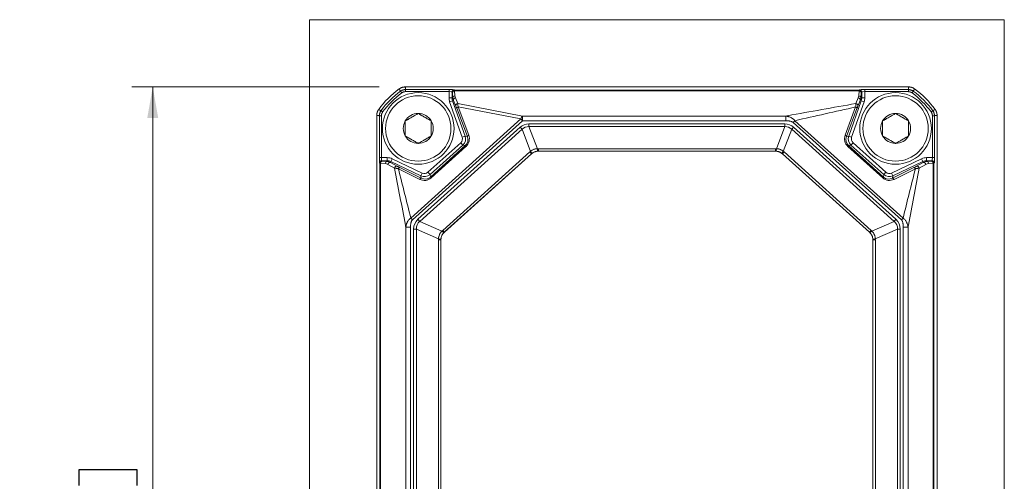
# Model space of a CAD drawing. Header units: millimetres. Extents: x 4 to 836, y 5 to 589.
# Tile 11 of 75: x 267 to 362, y 345 to 390. Entities that reach past the tile are written whole.
import ezdxf

# ---------------------------------------------------------------- set-up
doc = ezdxf.new("R2010")
doc.units = ezdxf.units.MM
doc.layers.add('1', color=7, linetype='Continuous', true_color=0xffffff)
doc.styles.add('ideas_simplex', font='simplex.shx')
doc.dimstyles.get("Standard").update_dxf_attribs({"dimtxt": 0.18, "dimasz": 0.18, "dimexe": 0.18, "dimexo": 0.0625, "dimgap": 0.09, "dimtad": 0, "dimtih": 1, "dimtoh": 1, "dimdec": 4, "dimzin": 0, "dimdsep": 46, "dimtxsty": 'Standard', "dimcen": 0.09, "dimadec": 0, "dimazin": 0, "dimtfac": 1, "dimtdec": 4, "dimtofl": 0, "dimtmove": 0, "dimatfit": 3, "dimfxl": 1, "dimtolj": 1, "dimtzin": 0, "dimarcsym": 0})

# ---------------------------------------------------------------- blocks, each defined once
blk = doc.blocks.new('_U4')
at = {"layer": '1', "color": 152, "lineweight": 13}
for p, q in [((301.727909, 383.119028), (277.893758, 383.119028)), ((305.477087, 295.119028), (277.893758, 295.119028))]:
    blk.add_line(p, q, dxfattribs=at)
at = {"layer": '1', "color": 27, "lineweight": 13}
blk.add_line((279.893758, 295.119028), (279.893758, 383.119028), dxfattribs=at)
at = {"layer": '1', "color": 87, "lineweight": 25}
for p, q in [((278.393758, 346.221528), (272.768758, 346.221528)), ((272.768758, 346.221528), (272.768758, 344.721528)), ((278.393758, 344.721528), (278.393758, 346.221528)), ((272.768758, 333.516528), (272.768758, 332.016528)), ((278.393758, 332.016528), (278.393758, 333.516528)), ((272.768758, 332.016528), (278.393758, 332.016528))]:
    blk.add_line(p, q, dxfattribs=at)
at = {"layer": '1', "color": 27, "lineweight": 18}
for points in [[(279.893758, 383.119028), (280.422739, 380.11903), (279.364777, 380.119026)], [(279.893758, 295.119028), (279.364777, 298.119026), (280.422739, 298.11903)]]:
    blk.add_solid(points, dxfattribs=at)
at = {"layer": '1', "color": 87, "linetype": 'Continuous', "lineweight": 25, "char_height": 3, "attachment_point": 7, "rotation": 90, "line_spacing_factor": 1.204819, "style": 'ideas_simplex'}
for s, insert in [('\\W1.2097;3.46', (278.240258, 333.464028)), ('\\W1.0642;88', (270.927758, 336.434028))]:
    blk.add_mtext(s, dxfattribs=dict(at, insert=insert))

msp = doc.modelspace()

# ---------------------------------------------------------------- linework, layer by layer
at = {"layer": '1', "color": 251, "linetype": 'Continuous', "lineweight": 18}
for p, q in [((295, 288.642), (295, 389.596)), ((361.954, 389.596), (295, 389.596)), ((361.954, 389.596), (361.954, 288.642))]:
    msp.add_line(p, q, dxfattribs=at)
at = {"layer": '1', "color": 7, "linetype": 'Continuous', "lineweight": 18}
for p, q in [((304.228, 383.119), (352.726, 383.119)), ((301.477, 297.87), (301.477, 380.368)), ((355.477, 380.368), (355.477, 297.87)), ((317.057, 376.93), (339.898, 376.93)), ((317.057, 376.93), (317.057, 376.93)), ((339.898, 376.93), (339.898, 376.93)), ((307.997, 369.118), (316.388, 376.673)), ((316.388, 376.673), (316.388, 376.673)), ((340.566, 376.673), (348.957, 369.118)), ((340.566, 376.673), (340.566, 376.673)), ((307.997, 369.118), (307.997, 369.118)), ((348.957, 369.118), (348.957, 369.118)), ((307.666, 309.863), (307.666, 368.375)), ((307.666, 368.375), (307.666, 368.375)), ((349.288, 368.375), (349.288, 309.863)), ((349.288, 368.375), (349.288, 368.375))]:
    msp.add_line(p, q, dxfattribs=at)
at = {"layer": '1', "color": 7, "linetype": 'Continuous', "lineweight": 13}
for p, q in [((304.248, 382.864), (308.443, 382.864)), ((308.443, 382.664), (304.248, 382.664)), ((308.443, 382.664), (308.443, 382.864)), ((308.443, 382.058), (308.443, 382.664)), ((308.775, 382.615), (308.743, 382.647)), ((308.743, 382.647), (308.743, 382.058)), ((308.819, 382.071), (308.783, 382.559)), ((308.943, 382.847), (308.974, 382.815)), ((308.974, 382.815), (347.98, 382.815)), ((347.972, 382.741), (308.983, 382.741)), ((308.983, 382.741), (309.019, 382.253)), ((347.935, 382.253), (347.972, 382.741)), ((347.98, 382.815), (348.012, 382.847)), ((348.172, 382.559), (348.135, 382.071)), ((348.211, 382.647), (348.18, 382.615)), ((348.211, 382.058), (348.211, 382.647)), ((348.511, 382.864), (348.511, 382.664)), ((348.511, 382.864), (352.706, 382.864)), ((352.706, 382.664), (348.511, 382.664)), ((348.511, 382.664), (348.511, 382.058)), ((308.443, 382.058), (308.743, 382.058)), ((308.506, 381.691), (308.789, 381.791)), ((309.712, 378.286), (308.506, 381.691)), ((308.743, 382.058), (308.819, 382.071)), ((308.88, 381.807), (308.789, 381.791)), ((308.789, 381.791), (309.994, 378.386)), ((309.113, 381.27), (308.88, 381.807)), ((309.068, 382.055), (309.301, 381.518)), ((309.301, 381.518), (315.525, 380.316)), ((346.96, 378.386), (348.166, 381.791)), ((348.448, 381.691), (347.242, 378.286)), ((347.654, 381.52), (347.886, 382.055)), ((348.074, 381.807), (347.842, 381.272)), ((348.166, 381.791), (348.074, 381.807)), ((348.135, 382.071), (348.211, 382.058)), ((348.448, 381.691), (348.166, 381.791)), ((348.511, 382.058), (348.211, 382.058)), ((310.213, 378.331), (309.193, 381.066)), ((315.374, 380.031), (309.32, 381.2)), ((309.32, 381.2), (310.34, 378.465)), ((346.614, 378.465), (347.629, 381.188)), ((347.757, 381.054), (346.741, 378.331)), ((301.732, 376.309), (301.732, 380.348)), ((301.932, 380.348), (301.932, 376.309)), ((304.762, 370.477), (315.374, 380.031)), ((315.525, 379.863), (304.914, 370.308)), ((315.525, 379.863), (315.374, 380.031)), ((315.525, 380.316), (340.892, 380.316)), ((315.525, 379.863), (315.525, 380.316)), ((340.892, 379.863), (315.525, 379.863)), ((316.148, 379.297), (316.148, 379.562)), ((316.148, 379.562), (340.806, 379.562)), ((340.806, 379.297), (340.806, 379.562)), ((340.892, 379.863), (340.892, 380.316)), ((341.612, 379.698), (341.764, 379.866)), ((352.04, 370.308), (341.612, 379.698)), ((341.764, 379.866), (352.192, 370.477)), ((355.022, 376.309), (355.022, 380.348)), ((355.222, 380.348), (355.222, 376.309)), ((305.452, 370.369), (315.302, 379.238)), ((315.479, 379.041), (305.629, 370.172)), ((315.479, 379.041), (315.302, 379.238)), ((316.296, 376.911), (315.479, 379.041)), ((316.148, 379.297), (316.965, 377.168)), ((340.806, 379.297), (316.148, 379.297)), ((339.989, 377.168), (340.806, 379.297)), ((341.475, 379.041), (340.658, 376.911)), ((341.475, 379.041), (341.652, 379.238)), ((351.325, 370.172), (341.475, 379.041)), ((341.652, 379.238), (351.502, 370.369)), ((306.412, 374.9), (309.575, 377.748)), ((309.575, 377.748), (309.776, 377.525)), ((309.712, 378.286), (309.994, 378.386)), ((309.994, 378.386), (310.213, 378.331)), ((346.741, 378.331), (346.96, 378.386)), ((347.242, 378.286), (346.96, 378.386)), ((347.379, 377.748), (347.178, 377.525)), ((347.379, 377.748), (350.542, 374.9)), ((309.776, 377.525), (306.613, 374.677)), ((306.647, 374.441), (310.007, 377.466)), ((310.08, 377.385), (306.72, 374.36)), ((307.834, 369.295), (316.228, 376.854)), ((310.007, 377.466), (309.776, 377.525)), ((310.007, 377.466), (310.08, 377.385)), ((316.228, 376.854), (316.385, 376.679)), ((317.054, 376.936), (317.054, 377.171)), ((317.054, 377.171), (339.9, 377.171)), ((317.054, 376.936), (317.057, 376.93)), ((339.9, 376.936), (317.054, 376.936)), ((317.057, 376.93), (339.898, 376.93)), ((339.898, 376.93), (339.9, 376.936)), ((339.9, 376.936), (339.9, 377.171)), ((340.569, 376.679), (340.726, 376.854)), ((340.726, 376.854), (349.121, 369.295)), ((346.874, 377.385), (346.947, 377.466)), ((350.234, 374.36), (346.874, 377.385)), ((347.178, 377.525), (346.947, 377.466)), ((346.947, 377.466), (350.307, 374.441)), ((350.341, 374.677), (347.178, 377.525)), ((301.732, 376.309), (301.932, 376.309)), ((301.781, 375.777), (301.749, 375.809)), ((301.781, 302.461), (301.781, 375.777)), ((301.855, 375.769), (301.855, 302.469)), ((302.296, 375.736), (301.855, 375.769)), ((301.932, 376.309), (302.494, 376.309)), ((302.494, 376.009), (301.949, 376.009)), ((301.949, 376.009), (301.981, 375.977)), ((302.037, 375.969), (302.477, 375.936)), ((302.477, 375.936), (302.494, 376.009)), ((302.494, 376.309), (302.494, 376.009)), ((302.838, 375.931), (302.817, 375.839)), ((302.817, 375.839), (303.463, 375.478)), ((302.967, 376.202), (302.838, 375.931)), ((305.734, 374.55), (302.838, 375.931)), ((302.967, 376.202), (305.863, 374.82)), ((316.385, 376.679), (307.991, 369.121)), ((307.997, 369.118), (316.388, 376.673)), ((316.388, 376.673), (316.385, 376.679)), ((340.569, 376.679), (340.566, 376.673)), ((340.566, 376.673), (348.957, 369.118)), ((348.963, 369.121), (340.569, 376.679)), ((351.091, 374.82), (353.987, 376.202)), ((354.116, 375.931), (351.22, 374.55)), ((353.492, 375.478), (354.137, 375.839)), ((353.987, 376.202), (354.116, 375.931)), ((354.137, 375.839), (354.116, 375.931)), ((354.46, 376.309), (355.022, 376.309)), ((354.46, 376.309), (354.46, 376.009)), ((355.005, 376.009), (354.46, 376.009)), ((354.46, 376.009), (354.477, 375.936)), ((354.477, 375.936), (354.918, 375.969)), ((355.099, 375.769), (354.658, 375.736)), ((354.973, 375.977), (355.005, 376.009)), ((355.022, 376.309), (355.222, 376.309)), ((355.099, 302.469), (355.099, 375.769)), ((355.205, 375.809), (355.173, 375.777)), ((355.173, 375.777), (355.173, 302.461)), ((303.195, 375.297), (302.55, 375.659)), ((305.619, 374.214), (303.565, 375.236)), ((303.712, 375.349), (305.766, 374.327)), ((305.863, 374.82), (305.734, 374.55)), ((306.412, 374.9), (306.613, 374.677)), ((350.542, 374.9), (350.341, 374.677)), ((351.091, 374.82), (351.22, 374.55)), ((351.188, 374.327), (353.242, 375.349)), ((353.389, 375.236), (351.335, 374.214)), ((354.404, 375.659), (353.759, 375.297)), ((305.766, 374.327), (305.734, 374.55)), ((306.613, 374.677), (306.647, 374.441)), ((306.647, 374.441), (306.72, 374.36)), ((350.234, 374.36), (350.307, 374.441)), ((350.307, 374.441), (350.341, 374.677)), ((351.22, 374.55), (351.188, 374.327)), ((304.914, 370.308), (304.762, 370.477)), ((305.629, 370.172), (305.452, 370.369)), ((305.629, 370.172), (307.76, 369.224)), ((349.195, 369.224), (351.325, 370.172)), ((351.325, 370.172), (351.502, 370.369)), ((352.04, 370.308), (352.192, 370.477)), ((304.733, 369.611), (304.28, 369.611)), ((304.28, 308.112), (304.28, 369.611)), ((304.733, 369.611), (304.733, 308.112)), ((305.034, 369.429), (305.299, 369.429)), ((305.034, 308.809), (305.034, 369.429)), ((307.429, 368.481), (305.299, 369.429)), ((305.299, 369.429), (305.299, 308.809)), ((307.834, 369.295), (307.991, 369.121)), ((307.991, 369.121), (307.997, 369.118)), ((348.957, 369.118), (348.963, 369.121)), ((348.963, 369.121), (349.121, 369.295)), ((351.656, 369.429), (349.525, 368.481)), ((351.656, 369.429), (351.92, 369.429)), ((351.656, 308.809), (351.656, 369.429)), ((351.92, 369.429), (351.92, 308.809)), ((352.221, 308.092), (352.221, 369.611)), ((352.221, 369.611), (352.674, 369.611)), ((352.674, 369.611), (352.674, 308.092)), ((307.425, 368.378), (307.66, 368.378)), ((307.425, 309.86), (307.425, 368.378)), ((307.666, 368.375), (307.66, 368.378)), ((307.66, 368.378), (307.66, 309.86)), ((307.666, 309.863), (307.666, 368.375)), ((349.294, 368.378), (349.288, 368.375)), ((349.288, 368.375), (349.288, 309.863)), ((349.294, 368.378), (349.529, 368.378)), ((349.294, 309.86), (349.294, 368.378)), ((349.529, 368.378), (349.529, 309.86))]:
    msp.add_line(p, q, dxfattribs=at)
at = {"layer": '1', "color": 252, "linetype": 'Continuous', "lineweight": 18}
for centre in [(305.477, 379.119), (351.477, 379.119)]:
    msp.add_circle(centre, 3.45, dxfattribs=at)
at = {"layer": '1', "color": 252, "linetype": 'Continuous', "lineweight": 13}
for centre in [(305.477, 379.119), (351.477, 379.119)]:
    msp.add_circle(centre, 3.15, dxfattribs=at)
at = {"layer": '1', "color": 7, "linetype": 'Continuous', "lineweight": 18}
for centre, start, end in [((308.977, 375.619), 126.1505, 143.8495), ((347.977, 375.619), 36.1505, 53.8495)]:
    msp.add_arc(centre, 9.05, start, end, dxfattribs=at)
at = {"layer": '1', "color": 7, "linetype": 'Continuous', "lineweight": 13}
for centre, radius, start, end in [((308.977, 375.619), 8.795, 126.29175, 143.70825), ((308.977, 375.619), 8.595, 126.29173, 143.70825), ((347.977, 375.619), 8.595, 36.29173, 53.70827), ((347.977, 375.619), 8.795, 36.29175, 53.70825)]:
    msp.add_arc(centre, radius, start, end, dxfattribs=at)
at = {"layer": '1', "color": 252, "linetype": 'Continuous', "lineweight": 18}
for centre, radius, start, end in [((304.228, 382.119), 1, 90, 111.09419), ((352.726, 382.119), 1, 53.84786, 74.94262), ((302.477, 380.368), 1, 143.84786, 164.94262), ((305.477, 379.119), 1.443, 90, 150), ((305.477, 379.119), 1.443, 30, 90), ((351.477, 379.119), 1.443, 90, 150), ((351.477, 379.119), 1.443, 30, 90), ((354.477, 380.368), 1, 360, 21.09419), ((305.477, 379.119), 1.443, 150, 210), ((305.477, 379.119), 1.443, 330, 30), ((351.477, 379.119), 1.443, 150, 210), ((351.477, 379.119), 1.443, 330, 30), ((305.477, 379.119), 1.443, 210, 270), ((305.477, 379.119), 1.443, 270, 330), ((351.477, 379.119), 1.443, 210, 270), ((351.477, 379.119), 1.443, 270, 330)]:
    msp.add_arc(centre, radius, start, end, dxfattribs=at)
at = {"layer": '1', "color": 7, "linetype": 'Continuous', "lineweight": 13}
for centre, major_axis, ratio, start_param, end_param in [((308.443, 382.846), (0.5, 0), 0.034921, 0.034907, 1.570796), ((308.443, 382.647), (0.3, 0), 0.058201, 0.034907, 1.570796), ((308.943, 382.647), (0.141, 0.141), 0.998783, 0.786007, 2.355586), ((308.974, 382.615), (-0.141, -0.141), 0.998783, 3.9276, 5.497178), ((308.774, 382.016), (0, -0.6), 0.034921, 2.70526, 3.106686), ((308.983, 382.559), (-0.199, -0.015), 0.905854, 4.644655, 6.200702), ((308.974, 382.016), (0, -0.8), 0.026191, 2.70526, 3.106686), ((347.98, 382.016), (0, -0.8), 0.026191, 3.176499, 3.577925), ((347.972, 382.559), (-0.199, 0.015), 0.905854, 3.224076, 4.780123), ((347.98, 382.615), (-0.141, 0.141), 0.998783, 3.9276, 5.497178), ((348.511, 382.846), (0.5, 0), 0.034921, 1.570796, 3.106686), ((348.012, 382.647), (-0.141, 0.141), 0.998783, 3.9276, 5.497178), ((348.18, 382.016), (0, -0.6), 0.034921, 3.176499, 3.577925), ((348.511, 382.647), (0.3, 0), 0.058201, 1.570796, 3.106686), ((309.544, 382.058), (1.085, 0.186), 0.999373, 2.971528, 3.311658), ((309.544, 382.058), (0.789, 0.136), 0.998903, 2.971528, 3.311658), ((309.019, 382.071), (-0.199, -0.015), 0.905854, 4.644655, 6.200702), ((309.619, 382.071), (0.635, -0.517), 0.945098, 3.853235, 4.193365), ((309.068, 381.874), (0.183, 0.08), 0.891466, 1.201976, 3.06449), ((309.619, 382.253), (0.482, -0.388), 0.927413, 3.856523, 4.196653), ((309.301, 381.336), (0.183, 0.08), 0.891466, 1.201976, 3.06449), ((309.401, 381.045), (0.083, -0.525), 0.109696, 3.575495, 4.395352), ((347.654, 381.339), (-0.183, 0.08), 0.891466, 3.218695, 5.08121), ((347.335, 382.253), (0.482, 0.388), 0.927413, 5.228125, 5.568255), ((347.886, 381.874), (-0.183, 0.08), 0.891466, 3.218695, 5.08121), ((347.935, 382.071), (-0.199, 0.015), 0.905854, 3.224076, 4.780123), ((347.335, 382.071), (0.635, 0.517), 0.945098, 5.231413, 5.571543), ((347.411, 382.058), (0.789, -0.136), 0.998903, 6.11312, 6.45325), ((347.411, 382.058), (-1.085, 0.186), 0.999373, 2.971528, 3.311658), ((309.213, 380.978), (0.119, -0.329), 0.032752, 1.828423, 2.648279), ((309.381, 381.133), (-0.187, -0.07), 0.428247, 4.879941, 6.244556), ((347.569, 381.121), (-0.187, 0.07), 0.428247, 3.180222, 4.544836), ((317.391, 375.06), (1.697, -4.421), 0.503892, 2.950526, 3.332659), ((315.525, 379.863), (-0.095, -0.491), 0.376606, 3.615321, 4.435177), ((339.563, 375.06), (-1.697, -4.421), 0.503892, 2.950526, 3.332659), ((317.391, 375.06), (1.607, -4.185), 0.420682, 2.950526, 3.332659), ((339.563, 375.06), (1.607, 4.185), 0.420682, 6.092119, 6.474252), ((309.24, 378.119), (-0.485, 0.123), 0.999119, 2.552951, 3.730234), ((309.24, 378.119), (0.776, -0.197), 0.999779, 5.694544, 6.871827), ((309.45, 378.066), (0.71, -0.412), 0.972364, 5.979658, 7.156941), ((309.389, 378.134), (0.881, -0.515), 0.97792, 5.981003, 7.158286), ((310.401, 378.397), (-0.187, -0.07), 0.428247, 4.879941, 6.244556), ((347.565, 378.134), (0.881, 0.515), 0.97792, 2.266492, 3.443775), ((346.553, 378.397), (-0.187, 0.07), 0.428247, 3.180222, 4.544836), ((347.505, 378.066), (0.71, 0.412), 0.972364, 2.267837, 3.44512), ((347.714, 378.119), (0.776, 0.197), 0.999779, 2.552951, 3.730234), ((347.714, 378.119), (0.485, 0.123), 0.999119, 2.552951, 3.730234), ((317.245, 375.704), (0.793, -1.315), 0.976008, 3.268303, 3.327717), ((316.119, 377.108), (-0.311, 0.391), 0.037942, 3.177259, 4.155038), ((317.068, 375.901), (0.532, -0.889), 0.96412, 3.268902, 3.328316), ((317.068, 375.636), (0.291, -1.508), 0.976008, 2.955468, 3.014882), ((316.965, 377.433), (0.03, -0.499), 0.037942, 5.26974, 6.247519), ((317.068, 375.901), (0.199, -1.017), 0.96412, 2.954869, 3.014283), ((339.886, 375.636), (0.291, 1.508), 0.976008, 0.126711, 0.186125), ((339.886, 375.901), (0.199, 1.017), 0.96412, 0.12731, 0.186724), ((339.989, 377.433), (-0.03, -0.499), 0.037942, 0.035666, 1.013445), ((340.835, 377.108), (-0.311, -0.391), 0.037942, 5.26974, 6.247519), ((339.886, 375.901), (0.532, 0.889), 0.96412, 6.096462, 6.155876), ((339.709, 375.704), (0.793, 1.315), 0.976007, 6.097061, 6.156475), ((301.75, 376.309), (0, -0.5), 0.034921, 4.712389, 6.248279), ((301.949, 375.809), (-0.141, -0.141), 0.998783, 3.9276, 5.497178), ((301.981, 375.777), (-0.141, -0.141), 0.998783, 3.9276, 5.497178), ((302.58, 375.778), (0.8, 0), 0.026191, 3.176499, 3.577925), ((302.037, 375.769), (-0.015, -0.199), 0.905854, 3.224076, 4.780123), ((301.95, 376.309), (0, -0.3), 0.058201, 4.712389, 6.248279), ((302.58, 375.978), (0.6, 0), 0.034921, 3.176499, 3.577925), ((302.477, 375.736), (-0.015, -0.199), 0.905854, 3.224076, 4.780123), ((302.296, 375.136), (0.375, -0.492), 0.926855, 2.008065, 2.452848), ((302.477, 375.136), (0.5, -0.647), 0.94469, 2.011344, 2.456127), ((302.494, 375.208), (-0.243, -1.074), 0.99936, 2.919201, 3.363984), ((302.494, 375.208), (0.177, 0.781), 0.99888, 6.060794, 6.505577), ((302.731, 375.659), (-0.098, -0.175), 0.88195, 3.215703, 5.1711), ((354.461, 375.208), (0.243, -1.074), 0.99936, 2.919201, 3.363984), ((354.461, 375.208), (0.177, -0.781), 0.99888, 2.919201, 3.363984), ((354.477, 375.136), (0.5, 0.647), 0.94469, 0.685466, 1.130249), ((354.223, 375.659), (-0.098, 0.175), 0.88195, 4.253678, 6.209075), ((354.658, 375.136), (0.375, 0.492), 0.926855, 0.688744, 1.133528), ((354.477, 375.736), (-0.015, 0.199), 0.905854, 4.644655, 6.200702), ((354.374, 375.978), (0.6, 0), 0.034921, 5.846853, 6.248279), ((354.918, 375.769), (-0.015, 0.199), 0.905854, 4.644655, 6.200702), ((354.973, 375.777), (-0.141, 0.141), 0.998783, 3.9276, 5.497178), ((355.005, 376.309), (0, -0.3), 0.058201, 0.034907, 1.570796), ((355.005, 375.809), (-0.141, 0.141), 0.998783, 3.9276, 5.497178), ((354.374, 375.778), (0.8, 0), 0.026191, 5.846853, 6.248279), ((355.204, 376.309), (0, -0.5), 0.034921, 0.034907, 1.570796), ((303.377, 375.297), (-0.098, -0.175), 0.88195, 3.215703, 5.1711), ((303.626, 375.169), (-0.089, -0.179), 0.428247, 3.180222, 4.544836), ((306.078, 375.272), (-0.072, 0.495), 0.999119, 2.552951, 3.730234), ((350.876, 375.272), (0.072, 0.495), 0.999119, 2.552951, 3.730234), ((353.328, 375.169), (-0.089, 0.179), 0.428247, 4.879941, 6.244556), ((353.578, 375.297), (-0.098, 0.175), 0.88195, 4.253678, 6.209075), ((306.048, 375.126), (0.42, -0.93), 0.97792, 5.408085, 6.585368), ((305.68, 374.147), (-0.089, -0.179), 0.428247, 3.180222, 4.544836), ((306.078, 375.272), (0.115, -0.792), 0.999779, 5.694544, 6.871827), ((306.109, 375.058), (0.336, -0.749), 0.972364, 5.409429, 6.586713), ((350.906, 375.126), (0.42, 0.93), 0.97792, 2.83941, 4.016693), ((350.845, 375.058), (0.336, 0.749), 0.972364, 2.838065, 4.015349), ((350.876, 375.272), (0.115, 0.792), 0.999779, 2.552951, 3.730234), ((351.274, 374.147), (-0.089, 0.179), 0.428247, 4.879941, 6.244556), ((309.536, 367.988), (-4.397, 1.958), 0.495758, 6.065943, 6.500428), ((309.536, 367.988), (4.17, -1.857), 0.413148, 2.92435, 3.358835), ((347.418, 367.988), (4.17, 1.857), 0.413148, 6.065943, 6.500428), ((347.418, 367.988), (-4.397, -1.958), 0.495758, 2.92435, 3.358835), ((308.872, 368.165), (1.25, -0.892), 0.975488, 2.92883, 2.997491), ((307.582, 369.421), (-0.36, 0.347), 0.043832, 2.12776, 3.105668), ((308.695, 368.362), (0.846, -0.599), 0.963348, 2.928136, 2.996796), ((348.259, 368.362), (0.846, 0.599), 0.963348, 0.144796, 0.213456), ((349.372, 369.421), (-0.36, -0.347), 0.043832, 0.035925, 1.013832), ((348.082, 368.165), (1.25, 0.892), 0.975488, 0.144102, 0.212763), ((308.96, 368.362), (1.5, -0.332), 0.975488, 3.285695, 3.354355), ((307.164, 368.481), (-0.499, 0.035), 0.043832, 3.177517, 4.155425), ((308.695, 368.362), (1.011, -0.227), 0.963348, 3.286389, 3.35505), ((349.79, 368.481), (-0.499, -0.035), 0.043832, 5.269353, 6.247261), ((348.259, 368.362), (1.011, 0.227), 0.963348, 6.069728, 6.138388), ((347.994, 368.362), (1.5, 0.332), 0.975488, 6.070422, 6.139083)]:
    msp.add_ellipse(centre, major_axis=major_axis, ratio=ratio, start_param=start_param, end_param=end_param, dxfattribs=at)
at = {"layer": '1', "color": 7, "linetype": 'Continuous', "lineweight": 18}
for centre, major_axis, start_param, end_param in [((317.057, 375.929), (0.359, -0.935), 2.775307, 3.507878), ((339.897, 375.929), (0.359, 0.935), 5.9169, 6.649471)]:
    msp.add_ellipse(centre, major_axis=major_axis, ratio=0.998882, start_param=start_param, end_param=end_param, dxfattribs=at)
for points in [[(303.638, 382.927), (303.902, 383.119), (304.228, 383.119)], [(352.726, 383.119), (353.052, 383.119), (353.316, 382.927)], [(301.477, 380.368), (301.477, 380.694), (301.669, 380.958)], [(355.285, 380.958), (355.477, 380.694), (355.477, 380.368)]]:
    msp.add_open_spline(points, degree=2, dxfattribs=at)
at = {"layer": '1', "color": 7, "linetype": 'Continuous', "lineweight": 13}
for points, degree in [([(303.771, 382.708), (303.727, 382.781), (303.683, 382.854), (303.638, 382.927)], 3), ([(304.228, 383.119), (304.248, 382.864)], 1), ([(352.706, 382.864), (352.726, 383.119)], 1), ([(353.316, 382.927), (353.272, 382.854), (353.227, 382.781), (353.183, 382.708)], 3), ([(301.669, 380.958), (301.743, 380.914), (301.815, 380.869), (301.888, 380.825)], 3), ([(347.629, 381.188), (345.674, 380.748), (343.719, 380.307), (341.764, 379.866)], 3), ([(355.066, 380.825), (355.139, 380.869), (355.212, 380.914), (355.285, 380.958)], 3), ([(301.732, 380.348), (301.477, 380.368)], 1), ([(355.477, 380.368), (355.222, 380.348)], 1), ([(303.565, 375.236), (303.964, 373.65), (304.363, 372.063), (304.762, 370.477)], 3), ([(352.192, 370.477), (352.591, 372.063), (352.99, 373.65), (353.389, 375.236)], 3)]:
    msp.add_open_spline(points, degree=degree, dxfattribs=at)
for points, knots in [([(303.771, 382.708), (303.776, 382.711), (303.78, 382.714), (303.789, 382.72), (303.802, 382.729), (303.833, 382.749), (303.861, 382.765), (303.898, 382.784), (303.918, 382.793), (303.957, 382.81), (303.977, 382.817), (304.017, 382.83), (304.038, 382.836), (304.079, 382.846), (304.121, 382.855), (304.163, 382.86), (304.195, 382.862), (304.21, 382.863), (304.226, 382.864), (304.237, 382.864), (304.242, 382.864), (304.248, 382.864)], [0, 0, 0, 0, 0.03125, 0.03125, 0.0625, 0.125, 0.25, 0.25, 0.375, 0.375, 0.5, 0.5, 0.625, 0.625, 0.75, 0.875, 0.875, 0.9375, 0.96875, 0.96875, 1, 1, 1, 1]), ([(303.771, 382.708), (303.772, 382.707), (303.775, 382.702), (303.788, 382.686), (303.797, 382.674), (303.818, 382.644), (303.831, 382.626), (303.859, 382.588), (303.875, 382.567), (303.89, 382.547)], [0, 0, 0, 0, 0.25, 0.25, 0.5, 0.5, 0.75, 0.75, 1, 1, 1, 1]), ([(304.248, 382.664), (304.216, 382.664), (304.184, 382.661), (304.121, 382.651), (304.09, 382.644), (304.044, 382.629), (304.029, 382.623), (304, 382.611), (303.985, 382.604), (303.943, 382.582), (303.916, 382.566), (303.89, 382.547)], [0, 0, 0, 0, 0.25, 0.25, 0.5, 0.5, 0.625, 0.625, 0.75, 0.75, 1, 1, 1, 1]), ([(304.248, 382.664), (304.248, 382.69), (304.248, 382.715), (304.248, 382.763), (304.248, 382.785), (304.248, 382.821), (304.248, 382.836), (304.248, 382.857), (304.248, 382.863), (304.248, 382.864)], [0, 0, 0, 0, 0.25, 0.25, 0.5, 0.5, 0.75, 0.75, 1, 1, 1, 1]), ([(352.706, 382.864), (352.712, 382.864), (352.717, 382.864), (352.728, 382.864), (352.744, 382.863), (352.781, 382.861), (352.812, 382.857), (352.854, 382.85), (352.875, 382.846), (352.917, 382.836), (352.937, 382.83), (352.977, 382.817), (352.997, 382.81), (353.037, 382.793), (353.075, 382.775), (353.112, 382.755), (353.139, 382.738), (353.152, 382.729), (353.165, 382.72), (353.174, 382.714), (353.178, 382.711), (353.183, 382.708)], [0, 0, 0, 0, 0.03125, 0.03125, 0.0625, 0.125, 0.25, 0.25, 0.375, 0.375, 0.5, 0.5, 0.625, 0.625, 0.75, 0.875, 0.875, 0.9375, 0.96875, 0.96875, 1, 1, 1, 1]), ([(352.706, 382.864), (352.706, 382.863), (352.706, 382.857), (352.706, 382.836), (352.706, 382.821), (352.706, 382.785), (352.706, 382.763), (352.706, 382.715), (352.706, 382.69), (352.706, 382.664)], [0, 0, 0, 0, 0.25, 0.25, 0.5, 0.5, 0.75, 0.75, 1, 1, 1, 1]), ([(353.064, 382.547), (353.039, 382.566), (353.012, 382.582), (352.955, 382.612), (352.925, 382.624), (352.88, 382.639), (352.864, 382.643), (352.833, 382.651), (352.818, 382.654), (352.77, 382.661), (352.739, 382.664), (352.706, 382.664)], [0, 0, 0, 0, 0.25, 0.25, 0.5, 0.5, 0.625, 0.625, 0.75, 0.75, 1, 1, 1, 1]), ([(353.064, 382.547), (353.08, 382.567), (353.095, 382.588), (353.123, 382.626), (353.136, 382.644), (353.158, 382.674), (353.166, 382.686), (353.179, 382.702), (353.182, 382.707), (353.183, 382.708)], [0, 0, 0, 0, 0.25, 0.25, 0.5, 0.5, 0.75, 0.75, 1, 1, 1, 1]), ([(340.892, 380.316), (340.952, 380.327), (341.013, 380.338), (343.267, 380.739), (345.461, 381.13), (347.654, 381.52)], [0, 0, 0, 0, 0.026921, 0.026921, 1, 1, 1, 1]), ([(347.629, 381.188), (347.632, 381.207), (347.634, 381.224), (347.638, 381.259), (347.64, 381.275), (347.645, 381.324), (347.648, 381.355), (347.65, 381.39), (347.651, 381.397), (347.652, 381.411), (347.653, 381.431), (347.654, 381.449), (347.655, 381.484), (347.655, 381.504), (347.654, 381.52)], [0, 0, 0, 0, 0.125, 0.125, 0.25, 0.25, 0.5, 0.5, 0.5625, 0.5625, 0.625, 0.75, 0.75, 1, 1, 1, 1]), ([(301.732, 380.348), (301.732, 380.354), (301.732, 380.359), (301.733, 380.37), (301.733, 380.386), (301.735, 380.423), (301.739, 380.454), (301.746, 380.496), (301.75, 380.517), (301.76, 380.559), (301.766, 380.579), (301.779, 380.619), (301.786, 380.639), (301.803, 380.679), (301.821, 380.717), (301.842, 380.754), (301.858, 380.781), (301.867, 380.794), (301.876, 380.807), (301.882, 380.816), (301.885, 380.82), (301.888, 380.825)], [0, 0, 0, 0, 0.03125, 0.03125, 0.0625, 0.125, 0.25, 0.25, 0.375, 0.375, 0.5, 0.5, 0.625, 0.625, 0.75, 0.875, 0.875, 0.9375, 0.96875, 0.96875, 1, 1, 1, 1]), ([(301.888, 380.825), (301.889, 380.824), (301.894, 380.821), (301.911, 380.808), (301.923, 380.799), (301.952, 380.778), (301.97, 380.765), (302.008, 380.737), (302.029, 380.722), (302.049, 380.706)], [0, 0, 0, 0, 0.25, 0.25, 0.5, 0.5, 0.75, 0.75, 1, 1, 1, 1]), ([(302.049, 380.706), (302.03, 380.681), (302.014, 380.653), (301.992, 380.611), (301.985, 380.597), (301.973, 380.567), (301.967, 380.552), (301.957, 380.522), (301.953, 380.506), (301.945, 380.475), (301.942, 380.46), (301.935, 380.412), (301.932, 380.38), (301.932, 380.348)], [0, 0, 0, 0, 0.25, 0.25, 0.375, 0.375, 0.5, 0.5, 0.625, 0.625, 0.75, 0.75, 1, 1, 1, 1]), ([(347.842, 381.272), (347.837, 381.261), (347.832, 381.247), (347.822, 381.224), (347.819, 381.216), (347.812, 381.199), (347.809, 381.19), (347.798, 381.162), (347.79, 381.142), (347.778, 381.111), (347.774, 381.1), (347.766, 381.077), (347.761, 381.066), (347.757, 381.054)], [0, 0, 0, 0, 0.25, 0.25, 0.375, 0.375, 0.5, 0.5, 0.75, 0.75, 0.875, 0.875, 1, 1, 1, 1]), ([(355.022, 380.348), (355.022, 380.38), (355.02, 380.412), (355.012, 380.459), (355.009, 380.475), (355.001, 380.506), (354.997, 380.521), (354.987, 380.552), (354.981, 380.567), (354.969, 380.596), (354.962, 380.611), (354.94, 380.653), (354.924, 380.681), (354.905, 380.706)], [0, 0, 0, 0, 0.25, 0.25, 0.375, 0.375, 0.5, 0.5, 0.625, 0.625, 0.75, 0.75, 1, 1, 1, 1]), ([(355.066, 380.825), (355.069, 380.82), (355.072, 380.816), (355.078, 380.807), (355.087, 380.794), (355.107, 380.763), (355.123, 380.735), (355.143, 380.698), (355.152, 380.678), (355.168, 380.639), (355.175, 380.619), (355.189, 380.579), (355.194, 380.558), (355.204, 380.517), (355.213, 380.475), (355.218, 380.433), (355.22, 380.402), (355.221, 380.386), (355.222, 380.37), (355.222, 380.359), (355.222, 380.354), (355.222, 380.348)], [0, 0, 0, 0, 0.03125, 0.03125, 0.0625, 0.125, 0.25, 0.25, 0.375, 0.375, 0.5, 0.5, 0.625, 0.625, 0.75, 0.875, 0.875, 0.9375, 0.96875, 0.96875, 1, 1, 1, 1]), ([(301.732, 380.348), (301.733, 380.348), (301.739, 380.348), (301.76, 380.348), (301.775, 380.348), (301.812, 380.348), (301.833, 380.348), (301.881, 380.348), (301.907, 380.348), (301.932, 380.348)], [0, 0, 0, 0, 0.25, 0.25, 0.5, 0.5, 0.75, 0.75, 1, 1, 1, 1]), ([(340.892, 380.316), (340.912, 380.313), (340.933, 380.31), (340.974, 380.304), (340.995, 380.3), (341.056, 380.288), (341.097, 380.279), (341.158, 380.262), (341.178, 380.257), (341.218, 380.244), (341.237, 380.238), (341.296, 380.216), (341.335, 380.201), (341.392, 380.174), (341.411, 380.165), (341.448, 380.145), (341.466, 380.135), (341.52, 380.102), (341.555, 380.078), (341.621, 380.026), (341.653, 379.998), (341.697, 379.951), (341.719, 379.927), (341.742, 379.897), (341.751, 379.884), (341.758, 379.875), (341.761, 379.871), (341.764, 379.866)], [0, 0, 0, 0, 0.0625, 0.0625, 0.125, 0.125, 0.25, 0.25, 0.3125, 0.3125, 0.375, 0.375, 0.5, 0.5, 0.5625, 0.5625, 0.625, 0.625, 0.75, 0.75, 0.875, 0.875, 0.9375, 0.96875, 0.984375, 0.984375, 1, 1, 1, 1]), ([(341.612, 379.698), (341.6, 379.708), (341.588, 379.718), (341.562, 379.736), (341.548, 379.744), (341.506, 379.766), (341.478, 379.778), (341.419, 379.799), (341.389, 379.808), (341.328, 379.823), (341.297, 379.829), (341.235, 379.84), (341.204, 379.844), (341.142, 379.851), (341.111, 379.854), (341.017, 379.861), (340.955, 379.863), (340.892, 379.863)], [0, 0, 0, 0, 0.0625, 0.0625, 0.125, 0.125, 0.25, 0.25, 0.375, 0.375, 0.5, 0.5, 0.625, 0.625, 0.75, 0.75, 1, 1, 1, 1]), ([(355.022, 380.348), (355.048, 380.348), (355.073, 380.348), (355.121, 380.348), (355.143, 380.348), (355.179, 380.348), (355.194, 380.348), (355.215, 380.348), (355.221, 380.348), (355.222, 380.348)], [0, 0, 0, 0, 0.25, 0.25, 0.5, 0.5, 0.75, 0.75, 1, 1, 1, 1]), ([(316.296, 376.911), (316.342, 376.952), (316.391, 376.988), (316.494, 377.051), (316.548, 377.078), (316.634, 377.111), (316.663, 377.121), (316.722, 377.138), (316.752, 377.145), (316.843, 377.162), (316.904, 377.168), (316.965, 377.168)], [0, 0, 0, 0, 0.25, 0.25, 0.5, 0.5, 0.625, 0.625, 0.75, 0.75, 1, 1, 1, 1]), ([(316.995, 376.934), (316.943, 376.931), (316.893, 376.924), (316.817, 376.908), (316.793, 376.901), (316.743, 376.886), (316.719, 376.878), (316.647, 376.85), (316.601, 376.829), (316.513, 376.778), (316.471, 376.75), (316.431, 376.718)], [0, 0, 0, 0, 0.25, 0.25, 0.375, 0.375, 0.5, 0.5, 0.75, 0.75, 1, 1, 1, 1]), ([(340.523, 376.718), (340.483, 376.75), (340.441, 376.778), (340.375, 376.816), (340.352, 376.828), (340.306, 376.85), (340.282, 376.86), (340.234, 376.878), (340.21, 376.887), (340.161, 376.901), (340.136, 376.908), (340.061, 376.924), (340.011, 376.931), (339.959, 376.934)], [0, 0, 0, 0, 0.25, 0.25, 0.375, 0.375, 0.5, 0.5, 0.625, 0.625, 0.75, 0.75, 1, 1, 1, 1]), ([(339.989, 377.168), (340.05, 377.168), (340.111, 377.162), (340.201, 377.145), (340.23, 377.138), (340.289, 377.121), (340.319, 377.111), (340.376, 377.089), (340.404, 377.077), (340.459, 377.05), (340.485, 377.036), (340.563, 376.988), (340.612, 376.952), (340.658, 376.911)], [0, 0, 0, 0, 0.25, 0.25, 0.375, 0.375, 0.5, 0.5, 0.625, 0.625, 0.75, 0.75, 1, 1, 1, 1]), ([(303.565, 375.236), (303.545, 375.24), (303.525, 375.245), (303.487, 375.253), (303.469, 375.257), (303.415, 375.267), (303.381, 375.274), (303.341, 375.28), (303.333, 375.281), (303.318, 375.284), (303.296, 375.287), (303.261, 375.292), (303.237, 375.294), (303.221, 375.296), (303.215, 375.296), (303.205, 375.297), (303.2, 375.297), (303.195, 375.297)], [0, 0, 0, 0, 0.125, 0.125, 0.25, 0.25, 0.5, 0.5, 0.5625, 0.5625, 0.625, 0.75, 0.875, 0.875, 0.9375, 0.9375, 1, 1, 1, 1]), ([(304.28, 369.611), (304.267, 369.679), (304.254, 369.748), (303.892, 371.643), (303.544, 373.47), (303.195, 375.297)], [0, 0, 0, 0, 0.036072, 0.036072, 1, 1, 1, 1]), ([(303.463, 375.478), (303.476, 375.47), (303.492, 375.462), (303.518, 375.447), (303.528, 375.443), (303.547, 375.432), (303.558, 375.427), (303.59, 375.41), (303.613, 375.399), (303.648, 375.381), (303.661, 375.374), (303.686, 375.362), (303.699, 375.355), (303.712, 375.349)], [0, 0, 0, 0, 0.25, 0.25, 0.375, 0.375, 0.5, 0.5, 0.75, 0.75, 0.875, 0.875, 1, 1, 1, 1]), ([(353.759, 375.297), (353.41, 373.47), (353.062, 371.643), (352.7, 369.748), (352.687, 369.679), (352.674, 369.611)], [0, 0, 0, 0, 0.963928, 0.963928, 1, 1, 1, 1]), ([(353.242, 375.349), (353.269, 375.362), (353.294, 375.375), (353.33, 375.393), (353.341, 375.399), (353.364, 375.41), (353.375, 375.416), (353.396, 375.427), (353.407, 375.432), (353.426, 375.443), (353.436, 375.448), (353.462, 375.462), (353.478, 375.47), (353.492, 375.478)], [0, 0, 0, 0, 0.25, 0.25, 0.375, 0.375, 0.5, 0.5, 0.625, 0.625, 0.75, 0.75, 1, 1, 1, 1]), ([(353.759, 375.297), (353.758, 375.297), (353.757, 375.297), (353.754, 375.297), (353.75, 375.297), (353.742, 375.296), (353.723, 375.295), (353.693, 375.292), (353.666, 375.288), (353.637, 375.284), (353.621, 375.282), (353.59, 375.276), (353.573, 375.273), (353.539, 375.267), (353.521, 375.264), (353.485, 375.257), (353.466, 375.253), (353.438, 375.247), (353.424, 375.244), (353.407, 375.24), (353.399, 375.238), (353.394, 375.237), (353.392, 375.237), (353.389, 375.236)], [0, 0, 0, 0, 0.015625, 0.015625, 0.03125, 0.0625, 0.125, 0.25, 0.375, 0.375, 0.5, 0.5, 0.625, 0.625, 0.75, 0.75, 0.875, 0.875, 0.9375, 0.96875, 0.984375, 0.984375, 1, 1, 1, 1]), ([(304.28, 369.611), (304.282, 369.621), (304.283, 369.632), (304.286, 369.653), (304.291, 369.684), (304.297, 369.715), (304.309, 369.777), (304.319, 369.818), (304.337, 369.88), (304.343, 369.9), (304.357, 369.94), (304.364, 369.96), (304.386, 370.019), (304.403, 370.058), (304.432, 370.115), (304.442, 370.134), (304.464, 370.171), (304.475, 370.189), (304.51, 370.242), (304.536, 370.277), (304.578, 370.325), (304.593, 370.341), (304.624, 370.372), (304.64, 370.387), (304.673, 370.415), (304.698, 370.435), (304.73, 370.457), (304.744, 370.465), (304.753, 370.471), (304.758, 370.474), (304.762, 370.477)], [0, 0, 0, 0, 0.03125, 0.03125, 0.0625, 0.125, 0.125, 0.25, 0.25, 0.3125, 0.3125, 0.375, 0.375, 0.5, 0.5, 0.5625, 0.5625, 0.625, 0.625, 0.75, 0.75, 0.8125, 0.8125, 0.875, 0.875, 0.9375, 0.96875, 0.984375, 0.984375, 1, 1, 1, 1]), ([(304.914, 370.308), (304.903, 370.298), (304.892, 370.287), (304.873, 370.263), (304.864, 370.25), (304.848, 370.224), (304.84, 370.21), (304.826, 370.183), (304.82, 370.169), (304.809, 370.141), (304.803, 370.126), (304.794, 370.097), (304.789, 370.082), (304.777, 370.038), (304.77, 370.008), (304.758, 369.948), (304.753, 369.917), (304.746, 369.856), (304.743, 369.826), (304.735, 369.734), (304.733, 369.672), (304.733, 369.611)], [0, 0, 0, 0, 0.0625, 0.0625, 0.125, 0.125, 0.1875, 0.1875, 0.25, 0.25, 0.3125, 0.3125, 0.375, 0.375, 0.5, 0.5, 0.625, 0.625, 0.75, 0.75, 1, 1, 1, 1]), ([(352.221, 369.611), (352.221, 369.672), (352.219, 369.734), (352.212, 369.826), (352.209, 369.856), (352.201, 369.917), (352.196, 369.948), (352.184, 370.008), (352.177, 370.038), (352.161, 370.097), (352.151, 370.126), (352.134, 370.169), (352.128, 370.183), (352.114, 370.211), (352.106, 370.224), (352.09, 370.25), (352.081, 370.263), (352.062, 370.286), (352.052, 370.298), (352.04, 370.308)], [0, 0, 0, 0, 0.25, 0.25, 0.375, 0.375, 0.5, 0.5, 0.625, 0.625, 0.75, 0.75, 0.8125, 0.8125, 0.875, 0.875, 0.9375, 0.9375, 1, 1, 1, 1]), ([(352.192, 370.477), (352.194, 370.476), (352.197, 370.474), (352.201, 370.471), (352.208, 370.467), (352.225, 370.456), (352.256, 370.435), (352.282, 370.415), (352.331, 370.373), (352.362, 370.342), (352.419, 370.276), (352.444, 370.242), (352.491, 370.171), (352.512, 370.134), (352.541, 370.077), (352.55, 370.058), (352.567, 370.019), (352.575, 369.999), (352.598, 369.94), (352.612, 369.9), (352.635, 369.818), (352.645, 369.777), (352.657, 369.715), (352.663, 369.684), (352.669, 369.648), (352.671, 369.632), (352.673, 369.621), (352.673, 369.616), (352.674, 369.611)], [0, 0, 0, 0, 0.007813, 0.007813, 0.015625, 0.03125, 0.0625, 0.125, 0.125, 0.25, 0.25, 0.375, 0.375, 0.5, 0.5, 0.5625, 0.5625, 0.625, 0.625, 0.75, 0.75, 0.875, 0.875, 0.9375, 0.96875, 0.984375, 0.984375, 1, 1, 1, 1]), ([(307.429, 368.481), (307.429, 368.516), (307.431, 368.551), (307.437, 368.604), (307.44, 368.621), (307.445, 368.655), (307.449, 368.672), (307.467, 368.757), (307.488, 368.823), (307.524, 368.902), (307.531, 368.918), (307.547, 368.949), (307.555, 368.964), (307.582, 369.01), (307.601, 369.039), (307.662, 369.124), (307.708, 369.176), (307.76, 369.224)], [0, 0, 0, 0, 0.125, 0.125, 0.1875, 0.1875, 0.25, 0.25, 0.5, 0.5, 0.5625, 0.5625, 0.625, 0.625, 0.75, 0.75, 1, 1, 1, 1]), ([(349.195, 369.224), (349.22, 369.2), (349.245, 369.175), (349.28, 369.135), (349.291, 369.122), (349.313, 369.095), (349.324, 369.081), (349.374, 369.01), (349.409, 368.951), (349.444, 368.871), (349.451, 368.855), (349.463, 368.823), (349.469, 368.806), (349.486, 368.756), (349.495, 368.722), (349.517, 368.62), (349.524, 368.551), (349.525, 368.481)], [0, 0, 0, 0, 0.125, 0.125, 0.1875, 0.1875, 0.25, 0.25, 0.5, 0.5, 0.5625, 0.5625, 0.625, 0.625, 0.75, 0.75, 1, 1, 1, 1]), ([(307.941, 369.073), (307.901, 369.031), (307.864, 368.985), (307.815, 368.913), (307.8, 368.888), (307.772, 368.837), (307.759, 368.811), (307.723, 368.731), (307.704, 368.676), (307.683, 368.592), (307.677, 368.563), (307.668, 368.505), (307.665, 368.476), (307.662, 368.447)], [0, 0, 0, 0, 0.25, 0.25, 0.375, 0.375, 0.5, 0.5, 0.75, 0.75, 0.875, 0.875, 1, 1, 1, 1]), ([(349.292, 368.447), (349.288, 368.505), (349.278, 368.563), (349.257, 368.647), (349.249, 368.675), (349.23, 368.731), (349.219, 368.758), (349.183, 368.838), (349.155, 368.888), (349.107, 368.961), (349.089, 368.984), (349.053, 369.03), (349.033, 369.052), (349.013, 369.073)], [0, 0, 0, 0, 0.25, 0.25, 0.375, 0.375, 0.5, 0.5, 0.75, 0.75, 0.875, 0.875, 1, 1, 1, 1])]:
    msp.add_open_spline(points, degree=3, knots=knots, dxfattribs=at)
at = {"layer": '1', "color": 252, "linetype": 'Continuous', "lineweight": 18}
for points, knots in [([(305.477, 380.562), (305.428, 380.534), (305.379, 380.506), (305.279, 380.448), (305.228, 380.418), (305.124, 380.359), (305.072, 380.328), (304.991, 380.282), (304.964, 380.266), (304.923, 380.242), (304.909, 380.234), (304.882, 380.219), (304.868, 380.211), (304.8, 380.171), (304.746, 380.14), (304.638, 380.078), (304.585, 380.047), (304.506, 380.002), (304.48, 379.987), (304.428, 379.957), (304.402, 379.942), (304.326, 379.898), (304.276, 379.869), (304.227, 379.841)], [0, 0, 0, 0, 0.125, 0.125, 0.25, 0.25, 0.375, 0.375, 0.4375, 0.4375, 0.46875, 0.46875, 0.5, 0.5, 0.625, 0.625, 0.75, 0.75, 0.8125, 0.8125, 0.875, 0.875, 1, 1, 1, 1]), ([(306.727, 379.841), (306.678, 379.869), (306.629, 379.897), (306.529, 379.955), (306.478, 379.985), (306.374, 380.044), (306.322, 380.075), (306.241, 380.121), (306.214, 380.137), (306.173, 380.161), (306.159, 380.169), (306.132, 380.184), (306.118, 380.192), (306.05, 380.232), (305.996, 380.263), (305.888, 380.325), (305.835, 380.356), (305.756, 380.401), (305.73, 380.417), (305.678, 380.447), (305.652, 380.461), (305.576, 380.505), (305.526, 380.534), (305.477, 380.562)], [0, 0, 0, 0, 0.125, 0.125, 0.25, 0.25, 0.375, 0.375, 0.4375, 0.4375, 0.46875, 0.46875, 0.5, 0.5, 0.625, 0.625, 0.75, 0.75, 0.8125, 0.8125, 0.875, 0.875, 1, 1, 1, 1]), ([(351.477, 380.562), (351.428, 380.534), (351.379, 380.506), (351.279, 380.448), (351.228, 380.418), (351.124, 380.359), (351.072, 380.328), (350.991, 380.282), (350.964, 380.266), (350.923, 380.242), (350.909, 380.234), (350.882, 380.219), (350.868, 380.211), (350.8, 380.171), (350.746, 380.14), (350.638, 380.078), (350.585, 380.047), (350.506, 380.002), (350.48, 379.987), (350.428, 379.957), (350.402, 379.942), (350.326, 379.898), (350.276, 379.869), (350.227, 379.841)], [0, 0, 0, 0, 0.125, 0.125, 0.25, 0.25, 0.375, 0.375, 0.4375, 0.4375, 0.46875, 0.46875, 0.5, 0.5, 0.625, 0.625, 0.75, 0.75, 0.8125, 0.8125, 0.875, 0.875, 1, 1, 1, 1]), ([(352.727, 379.841), (352.678, 379.869), (352.629, 379.897), (352.529, 379.955), (352.478, 379.985), (352.374, 380.044), (352.322, 380.075), (352.241, 380.121), (352.214, 380.137), (352.173, 380.161), (352.159, 380.169), (352.132, 380.184), (352.118, 380.192), (352.05, 380.232), (351.996, 380.263), (351.888, 380.325), (351.835, 380.356), (351.756, 380.401), (351.73, 380.417), (351.678, 380.447), (351.652, 380.461), (351.576, 380.505), (351.526, 380.534), (351.477, 380.562)], [0, 0, 0, 0, 0.125, 0.125, 0.25, 0.25, 0.375, 0.375, 0.4375, 0.4375, 0.46875, 0.46875, 0.5, 0.5, 0.625, 0.625, 0.75, 0.75, 0.8125, 0.8125, 0.875, 0.875, 1, 1, 1, 1]), ([(304.227, 379.841), (304.227, 379.785), (304.227, 379.728), (304.227, 379.64), (304.227, 379.611), (304.227, 379.551), (304.227, 379.521), (304.227, 379.43), (304.227, 379.369), (304.227, 379.245), (304.227, 379.183), (304.227, 379.103), (304.227, 379.087), (304.227, 379.056), (304.227, 379.008), (304.227, 378.962), (304.227, 378.869), (304.227, 378.808), (304.227, 378.717), (304.227, 378.687), (304.227, 378.628), (304.227, 378.598), (304.227, 378.51), (304.227, 378.453), (304.227, 378.397)], [0, 0, 0, 0, 0.125, 0.125, 0.1875, 0.1875, 0.25, 0.25, 0.375, 0.375, 0.5, 0.5, 0.53125, 0.53125, 0.5625, 0.625, 0.625, 0.75, 0.75, 0.8125, 0.8125, 0.875, 0.875, 1, 1, 1, 1]), ([(306.727, 378.397), (306.727, 378.453), (306.727, 378.51), (306.727, 378.598), (306.727, 378.628), (306.727, 378.687), (306.727, 378.717), (306.727, 378.808), (306.727, 378.869), (306.727, 378.962), (306.727, 379.008), (306.727, 379.056), (306.727, 379.087), (306.727, 379.103), (306.727, 379.183), (306.727, 379.245), (306.727, 379.369), (306.727, 379.43), (306.727, 379.521), (306.727, 379.551), (306.727, 379.611), (306.727, 379.64), (306.727, 379.728), (306.727, 379.785), (306.727, 379.841)], [0, 0, 0, 0, 0.125, 0.125, 0.1875, 0.1875, 0.25, 0.25, 0.375, 0.375, 0.4375, 0.46875, 0.46875, 0.5, 0.5, 0.625, 0.625, 0.75, 0.75, 0.8125, 0.8125, 0.875, 0.875, 1, 1, 1, 1]), ([(350.227, 379.841), (350.227, 379.785), (350.227, 379.728), (350.227, 379.64), (350.227, 379.611), (350.227, 379.551), (350.227, 379.521), (350.227, 379.43), (350.227, 379.369), (350.227, 379.245), (350.227, 379.183), (350.227, 379.103), (350.227, 379.087), (350.227, 379.056), (350.227, 379.008), (350.227, 378.962), (350.227, 378.869), (350.227, 378.808), (350.227, 378.717), (350.227, 378.687), (350.227, 378.628), (350.227, 378.598), (350.227, 378.51), (350.227, 378.453), (350.227, 378.397)], [0, 0, 0, 0, 0.125, 0.125, 0.1875, 0.1875, 0.25, 0.25, 0.375, 0.375, 0.5, 0.5, 0.53125, 0.53125, 0.5625, 0.625, 0.625, 0.75, 0.75, 0.8125, 0.8125, 0.875, 0.875, 1, 1, 1, 1]), ([(352.727, 378.397), (352.727, 378.453), (352.727, 378.51), (352.727, 378.598), (352.727, 378.628), (352.727, 378.687), (352.727, 378.717), (352.727, 378.808), (352.727, 378.869), (352.727, 378.962), (352.727, 379.008), (352.727, 379.056), (352.727, 379.087), (352.727, 379.103), (352.727, 379.183), (352.727, 379.245), (352.727, 379.369), (352.727, 379.43), (352.727, 379.521), (352.727, 379.551), (352.727, 379.611), (352.727, 379.64), (352.727, 379.728), (352.727, 379.785), (352.727, 379.841)], [0, 0, 0, 0, 0.125, 0.125, 0.1875, 0.1875, 0.25, 0.25, 0.375, 0.375, 0.4375, 0.46875, 0.46875, 0.5, 0.5, 0.625, 0.625, 0.75, 0.75, 0.8125, 0.8125, 0.875, 0.875, 1, 1, 1, 1]), ([(304.227, 378.397), (304.276, 378.369), (304.325, 378.341), (304.426, 378.283), (304.476, 378.253), (304.58, 378.194), (304.632, 378.163), (304.713, 378.117), (304.74, 378.101), (304.781, 378.077), (304.795, 378.069), (304.822, 378.054), (304.836, 378.046), (304.904, 378.006), (304.958, 377.975), (305.066, 377.913), (305.119, 377.882), (305.198, 377.837), (305.225, 377.821), (305.276, 377.792), (305.302, 377.777), (305.378, 377.733), (305.428, 377.704), (305.477, 377.676)], [0, 0, 0, 0, 0.125, 0.125, 0.25, 0.25, 0.375, 0.375, 0.4375, 0.4375, 0.46875, 0.46875, 0.5, 0.5, 0.625, 0.625, 0.75, 0.75, 0.8125, 0.8125, 0.875, 0.875, 1, 1, 1, 1]), ([(305.477, 377.676), (305.526, 377.704), (305.575, 377.732), (305.676, 377.79), (305.726, 377.82), (305.83, 377.879), (305.882, 377.91), (305.963, 377.956), (305.99, 377.972), (306.031, 377.996), (306.045, 378.004), (306.072, 378.019), (306.086, 378.027), (306.154, 378.067), (306.208, 378.098), (306.316, 378.16), (306.369, 378.191), (306.448, 378.236), (306.475, 378.252), (306.526, 378.281), (306.552, 378.296), (306.628, 378.34), (306.678, 378.369), (306.727, 378.397)], [0, 0, 0, 0, 0.125, 0.125, 0.25, 0.25, 0.375, 0.375, 0.4375, 0.4375, 0.46875, 0.46875, 0.5, 0.5, 0.625, 0.625, 0.75, 0.75, 0.8125, 0.8125, 0.875, 0.875, 1, 1, 1, 1]), ([(350.227, 378.397), (350.276, 378.369), (350.325, 378.341), (350.426, 378.283), (350.476, 378.253), (350.58, 378.194), (350.632, 378.163), (350.713, 378.117), (350.74, 378.101), (350.781, 378.077), (350.795, 378.069), (350.822, 378.054), (350.836, 378.046), (350.904, 378.006), (350.958, 377.975), (351.066, 377.913), (351.119, 377.882), (351.198, 377.837), (351.225, 377.821), (351.276, 377.792), (351.302, 377.777), (351.378, 377.733), (351.428, 377.704), (351.477, 377.676)], [0, 0, 0, 0, 0.125, 0.125, 0.25, 0.25, 0.375, 0.375, 0.4375, 0.4375, 0.46875, 0.46875, 0.5, 0.5, 0.625, 0.625, 0.75, 0.75, 0.8125, 0.8125, 0.875, 0.875, 1, 1, 1, 1]), ([(351.477, 377.676), (351.526, 377.704), (351.575, 377.732), (351.676, 377.79), (351.726, 377.82), (351.83, 377.879), (351.882, 377.91), (351.963, 377.956), (351.99, 377.972), (352.031, 377.996), (352.045, 378.004), (352.072, 378.019), (352.086, 378.027), (352.154, 378.067), (352.208, 378.098), (352.316, 378.16), (352.369, 378.191), (352.448, 378.236), (352.475, 378.252), (352.526, 378.281), (352.552, 378.296), (352.628, 378.34), (352.678, 378.369), (352.727, 378.397)], [0, 0, 0, 0, 0.125, 0.125, 0.25, 0.25, 0.375, 0.375, 0.4375, 0.4375, 0.46875, 0.46875, 0.5, 0.5, 0.625, 0.625, 0.75, 0.75, 0.8125, 0.8125, 0.875, 0.875, 1, 1, 1, 1])]:
    msp.add_open_spline(points, degree=3, knots=knots, dxfattribs=at)
at = {"layer": '1', "color": 7, "linetype": 'Continuous', "lineweight": 13, "extrusion": (-4.7563e-09, 6.47671e-09, -1)}
msp.add_open_spline([(354.905, 380.706), (354.925, 380.722), (354.946, 380.737), (354.984, 380.765), (355.002, 380.778), (355.032, 380.799), (355.044, 380.808), (355.06, 380.821), (355.065, 380.824), (355.066, 380.825)], degree=3, knots=[0, 0, 0, 0, 0.25, 0.25, 0.5, 0.5, 0.75, 0.75, 1, 1, 1, 1], dxfattribs=at)

# ---------------------------------------------------------------- dimensions: what is measured, and where the dimension line sits
at = {"layer": '1', "color": 87, "linetype": 'Continuous', "lineweight": 25}
dim = msp.add_linear_dim(base=(279.894, 295.119), p1=(310.796, 383.119), p2=(307.977, 295.119), angle=90, text='<>\\P[\\C87;\\H3.00;\\Fsimplex.shx;3.46\\Fsimplex.shx;\\H3.00;\\C87; ]', dimstyle='Standard', override={"dimtxt": 3, "dimasz": 3, "dimexe": 2, "dimexo": 2.5, "dimgap": 1.5, "dimtad": 1, "dimtih": 0, "dimtoh": 0, "dimdec": 2, "dimlfac": 1, "dimzin": 8, "dimdsep": 44, "dimlunit": 2, "dimtxsty": 'ideas_simplex', "dimsah": 1, "dimse1": 0, "dimse2": 0, "dimsd1": 0, "dimsd2": 0, "dimclrd": 27, "dimclre": 152, "dimclrt": 87, "dimtol": 0, "dimtm": -0.1, "dimtfac": 0.5, "dimtdec": 2, "dimtofl": 1, "dimtmove": 0, "dimtzin": 8, "dimlwd": 13, "dimlwe": 13}, dxfattribs=at)
dim.commit()
dim.dimension.update_dxf_attribs({"geometry": '_U4', "text_midpoint": (279.894, 339.119), "dimtype": 160})

doc.saveas('drawing.dxf')
